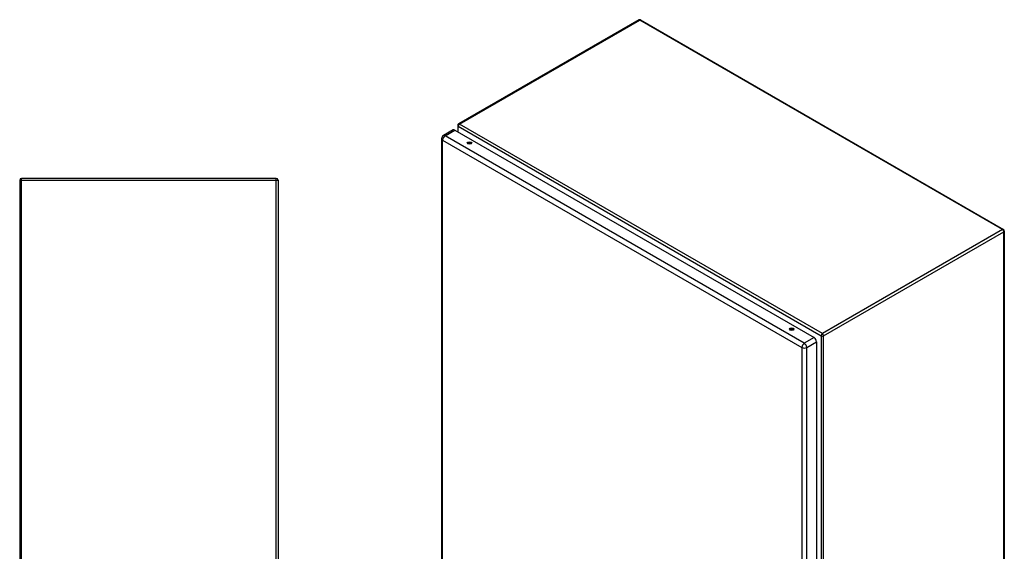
# Model space of a CAD drawing. Header units: inches. Extents: x 18 to 169, y 12 to 113.
# Tile 27 of 27: x 123 to 169, y 67 to 91. Entities that reach past the tile are written whole.
import ezdxf

# ---------------------------------------------------------------- set-up
doc = ezdxf.new("R2010")
doc.units = ezdxf.units.IN
doc.header["$MEASUREMENT"] = 0
doc.layers.add('Visible Edges(ANSI)', color=7, linetype='Continuous', lineweight=25)
doc.layers.add('Visible Tangent Edges(ANSI)', color=7, linetype='Continuous', lineweight=25)

msp = doc.modelspace()

# ---------------------------------------------------------------- linework, layer by layer
at = {"layer": 'Visible Edges(ANSI)'}
for p, q in [((151.865, 91.368), (143.498, 86.537)), ((151.949, 91.368), (168.801, 81.638)), ((143.456, 86.464), (143.456, 86.172)), ((143.241, 86.258), (142.789, 85.997)), ((143.321, 86.25), (160.006, 76.617)), ((142.708, 85.857), (142.708, 51.988)), ((123.112, 83.924), (123.112, 42.092)), ((135.028, 84.008), (123.196, 84.008)), ((135.112, 83.924), (135.112, 42.092)), ((168.843, 81.565), (168.843, 47.41)), ((160.12, 76.419), (160.12, 42.55))]:
    msp.add_line(p, q, dxfattribs=at)
for centre, radius, start, end in [((151.907, 91.295), 0.084, 60, 120), ((143.54, 86.464), 0.084, 120, 180), ((142.869, 85.857), 0.161, 120, 180), ((123.196, 83.924), 0.084, 90, 180), ((135.028, 83.924), 0.084, 0, 90), ((168.759, 81.565), 0.084, 0, 60)]:
    msp.add_arc(centre, radius, start, end, dxfattribs=at)
for centre, major_axis, start_param, end_param in [((143.321, 86.118), (-0.081, 0.139), 5.497787, 6.283185), ((144.003, 85.596), (-0.102, 0), 3.63511, 5.789668), ((158.971, 76.955), (-0.102, 0), 3.63511, 5.789668), ((160.006, 76.485), (0.08, -0.139), 0.785398, 2.356194)]:
    msp.add_ellipse(centre, major_axis=major_axis, ratio=0.57735, start_param=start_param, end_param=end_param, dxfattribs=at)
for centre in [(144.003, 85.652), (158.971, 77.01)]:
    msp.add_ellipse(centre, major_axis=(0.102, 0), ratio=0.57735, dxfattribs=at)
at = {"layer": 'Visible Tangent Edges(ANSI)'}
for p, q in [((143.54, 86.533), (151.907, 91.363)), ((168.759, 81.634), (151.907, 91.363)), ((160.392, 76.804), (143.54, 86.533)), ((142.869, 85.989), (143.321, 86.25)), ((159.554, 76.356), (142.869, 85.989)), ((143.481, 86.43), (160.333, 76.701)), ((143.481, 86.157), (143.481, 86.43)), ((142.756, 85.792), (159.44, 76.159)), ((142.756, 51.922), (142.756, 85.792)), ((123.196, 83.924), (123.112, 83.924)), ((123.196, 83.924), (123.196, 84.008)), ((123.196, 42.092), (123.196, 83.924)), ((123.196, 83.924), (135.028, 83.924)), ((135.028, 83.924), (135.028, 84.008)), ((135.028, 83.924), (135.112, 83.924)), ((135.028, 42.092), (135.028, 83.924)), ((168.759, 81.634), (160.392, 76.804)), ((160.451, 76.701), (168.818, 81.531)), ((168.818, 47.375), (168.818, 81.531)), ((160.006, 76.617), (159.554, 76.356)), ((159.668, 76.159), (160.12, 76.419)), ((160.333, 76.701), (160.333, 42.545)), ((160.451, 42.545), (160.451, 76.701)), ((159.44, 76.159), (159.44, 42.289)), ((159.668, 42.289), (159.668, 76.159))]:
    msp.add_line(p, q, dxfattribs=at)
for centre, major_axis, start_param, end_param in [((151.907, 91.295), (-0.042, 0.0727), 5.497787, 6.283185), ((151.907, 91.295), (0.042, 0.0727), 0, 0.785398), ((143.54, 86.464), (-0.084, 0), 0, 0.785398), ((143.54, 86.464), (0.042, 0.0727), 0.785398, 2.356194), ((143.54, 86.464), (-0.042, 0.0727), 5.497787, 6.283185), ((142.869, 85.857), (-0.08, -0.139), 3.926991, 5.497787), ((142.869, 85.857), (-0.08, 0.139), 5.497787, 6.283185), ((142.869, 85.857), (-0.161, 0), 0, 0.785398), ((168.759, 81.565), (0.042, 0.0727), 0, 0.785398), ((168.759, 81.565), (0.042, -0.0727), 0.785398, 2.356194), ((168.759, 81.565), (0.084, 0), 5.497787, 6.283185), ((160.392, 76.735), (-0.042, -0.0727), 3.926991, 5.497787), ((160.392, 76.735), (0.084, 0), 3.926991, 5.497787), ((160.392, 76.735), (0.042, -0.0727), 0.785398, 2.356194), ((159.554, 76.224), (0.081, 0.139), 0.785398, 2.356194), ((159.554, 76.224), (-0.161, 0), 0.785398, 2.356194), ((159.554, 76.224), (-0.081, 0.139), 3.926991, 5.497787)]:
    msp.add_ellipse(centre, major_axis=major_axis, ratio=0.57735, start_param=start_param, end_param=end_param, dxfattribs=at)

doc.saveas('drawing.dxf')
